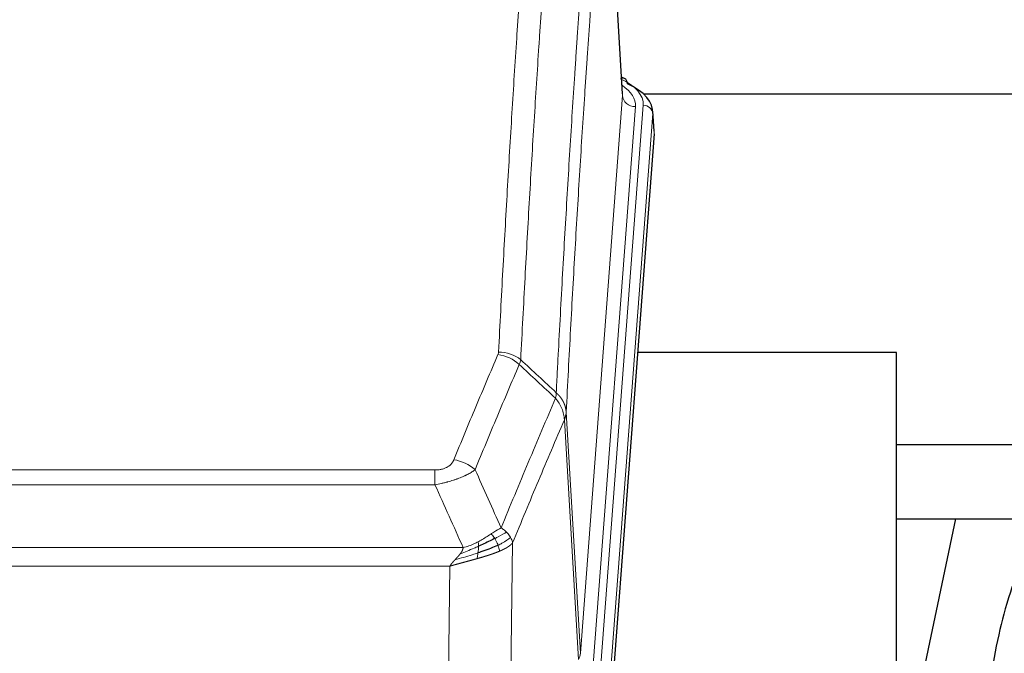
# Model space of a CAD drawing. Header units: inches. Extents: x 0 to 23760, y -13 to 16800.
# Tile 98 of 207: x 5009 to 5314, y 13847 to 14044. Entities that reach past the tile are written whole.
import ezdxf

# ---------------------------------------------------------------- set-up
doc = ezdxf.new("R2010")
doc.units = ezdxf.units.IN
doc.layers.add('254', color=7, linetype='Continuous', true_color=0xffffff)
doc.styles.add('latin_extended', font='simplex.shx')
doc.dimstyles.get("Standard").update_dxf_attribs({"dimtxt": 0.18, "dimasz": 0.18, "dimexe": 0.18, "dimexo": 0.0625, "dimgap": 0.09, "dimtad": 0, "dimtih": 1, "dimtoh": 1, "dimdec": 4, "dimzin": 0, "dimdsep": 46, "dimtxsty": 'Standard', "dimcen": 0.09, "dimadec": 0, "dimazin": 0, "dimtfac": 1, "dimtdec": 4, "dimtofl": 0, "dimtmove": 0, "dimatfit": 3, "dimfxl": 1, "dimtolj": 1, "dimtzin": 0, "dimarcsym": 0})

# ---------------------------------------------------------------- blocks, each defined once
blk = doc.blocks.new('_U0')
at = {"layer": '254', "color": 3, "linetype": 'Continuous', "lineweight": 13, "transparency": 16777216}
for p, q in [((4568.24, 12941.21), (4568.24, 13937.88)), ((5008.97, 12941.21), (4528.24, 12941.21)), ((4568.24, 12435.46), (4568.24, 12801.21)), ((7169.97, 12295.46), (4528.24, 12295.46))]:
    blk.add_line(p, q, dxfattribs=at)
at = {"layer": '254', "color": 3, "transparency": 16777216}
for points in [[(4591.58, 12801.21), (4544.91, 12801.21), (4568.24, 12941.21)], [(4544.91, 12435.46), (4591.58, 12435.46), (4568.24, 12295.46)]]:
    blk.add_solid(points, dxfattribs=at)
at = {"layer": 'Defpoints', "color": 0, "transparency": 16777216}
for p in [(4568.24, 12941.21), (5048.97, 12941.21), (7209.97, 12295.46)]:
    blk.add_point(p, dxfattribs=at)
at = {"layer": '254', "color": 2, "lineweight": 13, "transparency": 16777216, "insert": (4358.24, 13507.88), "char_height": 140, "attachment_point": 1, "rotation": 90, "style": 'latin_extended'}
blk.add_mtext('\\A1;\\C2;650', dxfattribs=at)

msp = doc.modelspace()

# ---------------------------------------------------------------- linework, layer by layer
at = {"layer": '254', "color": 110, "linetype": 'Continuous', "lineweight": 13}
for p, q in [((5195.729, 14020.146), (5190.481, 14106.736)), ((5182.663, 13847.373), (5195.729, 14020.146)), ((5199.721, 14016.72), (5186.655, 13843.947)), ((5189.002, 13843.794), (5202.113, 14017.155)), ((5205.107, 14014.585), (5191.996, 13841.224)), ((5205.487, 14008.306), (5205.107, 14014.585)), ((5178.286, 13922.05), (5182.663, 13847.373)), ((5182.082, 13845.464), (5177.73, 13919.716)), ((4932.294, 13904.169), (5137.637, 13904.169)), ((5137.637, 13899.605), (5137.637, 13904.169)), ((5137.637, 13899.605), (4932.294, 13899.605)), ((5161.687, 13881.572), (5160.73, 13805.921)), ((4923.563, 13880.126), (5146.368, 13880.126)), ((5142.255, 13874.382), (4927.675, 13874.382)), ((5141.287, 13797.886), (5142.255, 13874.382))]:
    msp.add_line(p, q, dxfattribs=at)
at = {"layer": '254', "color": 2, "linetype": 'Continuous', "lineweight": 25}
for p, q in [((5195.734, 14020.722), (5190.483, 14107.359)), ((5196.365, 14025.429), (5195.422, 14025.865)), ((5341.462, 14020.595), (5202.276, 14020.595)), ((5205.493, 14009.089), (5205.112, 14015.371)), ((5205.487, 14008.306), (5192.369, 13834.852)), ((5280.625, 13940.541), (5200.357, 13940.541)), ((5280.625, 13751.74), (5280.625, 13940.541)), ((5341.462, 13911.992), (5280.621, 13911.992)), ((5280.606, 13889.054), (5350.986, 13889.054)), ((5298.852, 13889.052), (5280.625, 13802.566))]:
    msp.add_line(p, q, dxfattribs=at)
at = {"layer": '254', "color": 110, "linetype": 'Continuous', "lineweight": 13}
for centre, major_axis, ratio, start_param, end_param in [((5178.093, 14017.529), (24.034, 0.016), 0.461198, 6.2480186, 7.0671317), ((5195.108, 14022.705), (1.258, 2.724), 0.6272114, 6.2831797, 6.7581181), ((5175.702, 14017.094), (24.034, 0.016), 0.461198, 6.2480186, 6.8801307), ((5199.721, 14020.268), (3.989, -0.302), 0.8864705, 3.2608937, 4.7793301), ((5202.113, 14014.494), (2.991, -0.226), 0.8864705, 0.119301, 1.6377375), ((5157.145, 13931.629), (-9.188, 3.948), 0.8056434, 4.2999866, 5.045624), ((5157.332, 13932.421), (-9.987, 0.512), 0.8285973, 3.9974013, 4.7548106), ((5143.484, 13899.167), (9.245, -3.812), 0.7933159, 1.14397, 1.886928), ((5162.637, 13847.885), (-20.038, 0.241), 0.4621297, 2.903225, 3.1123764)]:
    msp.add_ellipse(centre, major_axis=major_axis, ratio=ratio, start_param=start_param, end_param=end_param, dxfattribs=at)
at = {"layer": '254', "color": 2, "linetype": 'Continuous', "lineweight": 25}
for centre, major_axis, ratio, start_param, end_param in [((5195.108, 14022.705), (1.258, 2.724), 0.6272114, 5.3993548, 6.2831797), ((5178.093, 14014.868), (27.03, 0.194), 0.4633579, 6.2451225, 7.0642357)]:
    msp.add_ellipse(centre, major_axis=major_axis, ratio=ratio, start_param=start_param, end_param=end_param, dxfattribs=at)
at = {"layer": '254', "color": 110, "linetype": 'Continuous', "lineweight": 13}
for points, knots in [([(5157.332, 13940.71), (5157.77, 13949.289), (5158.66, 13966.207), (5159.581, 13982.65), (5160.283, 13994.802), (5160.519, 13998.824), (5160.995, 14006.806), (5161.235, 14010.768), (5161.96, 14022.563), (5162.451, 14030.305), (5163.075, 14039.829), (5163.2, 14041.726), (5163.451, 14045.505), (5163.83, 14051.149), (5164.212, 14056.723), (5164.983, 14067.778), (5166.025, 14082.267), (5167.633, 14103.252), (5168.733, 14116.742), (5169.291, 14123.362)], [0, 0, 0, 0, 0.125, 0.25, 0.25, 0.3125, 0.3125, 0.375, 0.375, 0.5, 0.5, 0.53125, 0.53125, 0.5625, 0.625, 0.625, 0.75, 0.875, 1, 1, 1, 1]), ([(5176.174, 14120.772), (5175.616, 14114.16), (5174.514, 14100.685), (5172.904, 14079.725), (5171.86, 14065.252), (5171.089, 14054.211), (5170.706, 14048.643), (5170.327, 14043.005), (5170.075, 14039.231), (5169.95, 14037.336), (5169.325, 14027.823), (5168.834, 14020.09), (5168.107, 14008.309), (5167.867, 14004.352), (5167.391, 13996.379), (5167.154, 13992.362), (5166.451, 13980.224), (5165.53, 13963.801), (5164.638, 13946.902), (5164.2, 13938.334)], [0, 0, 0, 0, 0.125, 0.25, 0.375, 0.375, 0.4375, 0.46875, 0.46875, 0.5, 0.5, 0.625, 0.625, 0.6875, 0.6875, 0.75, 0.75, 0.875, 1, 1, 1, 1]), ([(5175.197, 13928.112), (5175.252, 13929.202), (5175.308, 13930.29), (5175.42, 13932.463), (5175.589, 13935.716), (5175.984, 13943.266), (5176.328, 13949.668), (5177.021, 13962.377), (5177.961, 13979.075), (5179.42, 14003.376), (5180.424, 14019.081), (5180.998, 14027.775), (5181.062, 14028.739), (5181.19, 14030.663), (5181.383, 14033.543), (5181.834, 14040.222), (5182.225, 14045.874), (5182.554, 14050.545), (5182.62, 14051.477), (5182.752, 14053.337), (5182.95, 14056.121), (5183.415, 14062.575), (5183.818, 14068.033), (5184.63, 14078.852), (5185.727, 14093.017), (5186.854, 14106.661), (5187.426, 14113.352)], [0, 0, 0, 0, 0.015625, 0.015625, 0.03125, 0.0625, 0.125, 0.125, 0.25, 0.375, 0.5, 0.5, 0.515625, 0.515625, 0.53125, 0.5625, 0.625, 0.625, 0.640625, 0.640625, 0.65625, 0.6875, 0.75, 0.75, 0.875, 1, 1, 1, 1]), ([(5190.481, 14106.736), (5189.911, 14100.063), (5188.787, 14086.457), (5187.693, 14072.333), (5186.883, 14061.545), (5186.482, 14056.102), (5186.018, 14049.667), (5185.82, 14046.891), (5185.689, 14045.036), (5185.623, 14044.107), (5185.295, 14039.45), (5184.905, 14033.814), (5184.455, 14027.155), (5184.263, 14024.284), (5184.135, 14022.365), (5184.071, 14021.404), (5183.499, 14012.736), (5182.497, 13997.079), (5181.043, 13972.853), (5179.637, 13947.885), (5178.731, 13930.744), (5178.286, 13922.05)], [0, 0, 0, 0, 0.125, 0.25, 0.25, 0.3125, 0.34375, 0.359375, 0.359375, 0.375, 0.375, 0.4375, 0.46875, 0.484375, 0.484375, 0.5, 0.5, 0.625, 0.75, 0.875, 1, 1, 1, 1]), ([(5143.484, 13907.323), (5144.618, 13910.084), (5145.753, 13912.835), (5148.025, 13918.312), (5149.163, 13921.04), (5152.578, 13929.188), (5154.859, 13934.574), (5157.145, 13939.915)], [0, 0, 0, 0, 0.25, 0.25, 0.5, 0.5, 1, 1, 1, 1]), ([(5157.332, 13940.71), (5157.325, 13940.576), (5157.307, 13940.443), (5157.244, 13940.178), (5157.201, 13940.046), (5157.145, 13939.915)], [0, 0, 0, 0, 0.5, 0.5, 1, 1, 1, 1]), ([(5163.741, 13936.828), (5161.453, 13931.492), (5159.169, 13926.11), (5155.749, 13917.97), (5154.611, 13915.245), (5152.335, 13909.772), (5151.199, 13907.024), (5150.064, 13904.265)], [0, 0, 0, 0, 0.5, 0.5, 0.75, 0.75, 1, 1, 1, 1]), ([(5158.131, 13886.217), (5159.529, 13889.632), (5160.928, 13893.03), (5163.73, 13899.792), (5165.133, 13903.156), (5169.347, 13913.195), (5172.162, 13919.819), (5174.985, 13926.374)], [0, 0, 0, 0, 0.25, 0.25, 0.5, 0.5, 1, 1, 1, 1]), ([(5175.197, 13928.112), (5175.176, 13927.848), (5175.16, 13927.561), (5175.102, 13926.971), (5175.06, 13926.668), (5174.985, 13926.374)], [0, 0, 0, 0, 0.5, 0.5, 1, 1, 1, 1]), ([(5174.985, 13926.374), (5175.393, 13925.891), (5175.766, 13925.381), (5176.424, 13924.317), (5176.71, 13923.764), (5177.181, 13922.633), (5177.367, 13922.054), (5177.631, 13920.887), (5177.708, 13920.3), (5177.73, 13919.716)], [0, 0, 0, 0, 0.25, 0.25, 0.5, 0.5, 0.75, 0.75, 1, 1, 1, 1]), ([(5175.197, 13928.112), (5175.209, 13928.1), (5175.235, 13928.077), (5175.273, 13928.043), (5175.311, 13928.008), (5175.349, 13927.973), (5175.387, 13927.937), (5175.426, 13927.9), (5175.464, 13927.864), (5175.503, 13927.826), (5175.542, 13927.789), (5175.58, 13927.75), (5175.619, 13927.712), (5175.658, 13927.673), (5175.697, 13927.633), (5175.736, 13927.593), (5175.775, 13927.552), (5175.815, 13927.511), (5175.854, 13927.47), (5175.893, 13927.428), (5175.932, 13927.385), (5175.971, 13927.342), (5176.011, 13927.298), (5176.05, 13927.254), (5176.089, 13927.21), (5176.128, 13927.165), (5176.167, 13927.119), (5176.206, 13927.073), (5176.245, 13927.026), (5176.284, 13926.979), (5176.323, 13926.932), (5176.362, 13926.883), (5176.401, 13926.835), (5176.44, 13926.785), (5176.478, 13926.735), (5176.517, 13926.685), (5176.555, 13926.634), (5176.594, 13926.583), (5176.632, 13926.531), (5176.67, 13926.478), (5176.707, 13926.425), (5176.745, 13926.372), (5176.783, 13926.318), (5176.82, 13926.263), (5176.857, 13926.208), (5176.894, 13926.152), (5176.931, 13926.095), (5176.967, 13926.039), (5177.003, 13925.981), (5177.039, 13925.923), (5177.075, 13925.864), (5177.11, 13925.805), (5177.145, 13925.746), (5177.18, 13925.685), (5177.215, 13925.624), (5177.249, 13925.563), (5177.283, 13925.501), (5177.317, 13925.439), (5177.35, 13925.376), (5177.385, 13925.307), (5177.422, 13925.235), (5177.461, 13925.157), (5177.498, 13925.079), (5177.535, 13925), (5177.571, 13924.922), (5177.606, 13924.843), (5177.64, 13924.764), (5177.673, 13924.684), (5177.706, 13924.605), (5177.738, 13924.525), (5177.769, 13924.445), (5177.799, 13924.364), (5177.828, 13924.284), (5177.856, 13924.203), (5177.884, 13924.122), (5177.91, 13924.041), (5177.936, 13923.959), (5177.961, 13923.878), (5177.985, 13923.796), (5178.008, 13923.714), (5178.03, 13923.632), (5178.052, 13923.55), (5178.072, 13923.467), (5178.092, 13923.385), (5178.111, 13923.302), (5178.129, 13923.219), (5178.146, 13923.136), (5178.162, 13923.053), (5178.177, 13922.97), (5178.191, 13922.887), (5178.205, 13922.803), (5178.217, 13922.72), (5178.229, 13922.636), (5178.24, 13922.553), (5178.25, 13922.469), (5178.259, 13922.385), (5178.267, 13922.302), (5178.274, 13922.218), (5178.281, 13922.134), (5178.284, 13922.078), (5178.286, 13922.05)], [0, 0, 0, 0, 0.0069372, 0.0139334, 0.0209887, 0.028103, 0.0352764, 0.0425088, 0.0498003, 0.0571509, 0.0645605, 0.0720292, 0.0795569, 0.0871437, 0.0947896, 0.1024945, 0.1102584, 0.1180815, 0.1259636, 0.1339048, 0.141905, 0.1499643, 0.1580827, 0.1662601, 0.1744966, 0.1827922, 0.1911468, 0.1995605, 0.2080333, 0.2165651, 0.225156, 0.233806, 0.2425151, 0.2512832, 0.2601104, 0.2689967, 0.277942, 0.2869465, 0.29601, 0.3051325, 0.3143142, 0.3235549, 0.3328547, 0.3422136, 0.3516315, 0.3611085, 0.3706446, 0.3802398, 0.3898941, 0.3996074, 0.4093798, 0.4192113, 0.4291019, 0.4390515, 0.4490602, 0.459128, 0.4692549, 0.4794409, 0.4896859, 0.4999901, 0.5124905, 0.524991, 0.5374914, 0.5499918, 0.5624922, 0.5749926, 0.587493, 0.5999934, 0.6124937, 0.6249941, 0.6374944, 0.6499948, 0.6624951, 0.6749954, 0.6874957, 0.699996, 0.7124963, 0.7249966, 0.7374968, 0.7499971, 0.7624973, 0.7749976, 0.7874978, 0.799998, 0.8124982, 0.8249984, 0.8374986, 0.8499988, 0.8624989, 0.8749991, 0.8874992, 0.8999993, 0.9124995, 0.9249996, 0.9374997, 0.9499998, 0.9624998, 0.9749999, 0.9875, 1, 1, 1, 1]), ([(5178.286, 13922.05), (5178.286, 13922.043), (5178.284, 13922.017), (5178.281, 13921.96), (5178.274, 13921.869), (5178.262, 13921.742), (5178.244, 13921.58), (5178.215, 13921.382), (5178.173, 13921.15), (5178.129, 13920.951), (5178.091, 13920.797), (5178.065, 13920.701), (5178.039, 13920.607), (5178.012, 13920.516), (5177.985, 13920.426), (5177.957, 13920.339), (5177.929, 13920.254), (5177.901, 13920.171), (5177.872, 13920.09), (5177.844, 13920.011), (5177.815, 13919.934), (5177.787, 13919.86), (5177.758, 13919.787), (5177.739, 13919.74), (5177.73, 13919.716)], [0, 0, 0, 0, 0.0092499, 0.0337179, 0.073404, 0.128308, 0.1984299, 0.2837694, 0.3843264, 0.5001005, 0.5424888, 0.5838484, 0.6241794, 0.6634821, 0.7017567, 0.7390032, 0.7752221, 0.8104134, 0.8445775, 0.8777146, 0.909825, 0.9409091, 0.9709673, 1, 1, 1, 1]), ([(5177.73, 13919.716), (5175.044, 13913.484), (5172.364, 13907.188), (5168.354, 13897.652), (5167.018, 13894.458), (5164.35, 13888.038), (5163.018, 13884.812), (5161.687, 13881.572)], [0, 0, 0, 0, 0.5, 0.5, 0.75, 0.75, 1, 1, 1, 1]), ([(5143.484, 13907.323), (5143.463, 13907.272), (5143.441, 13907.221), (5143.394, 13907.119), (5143.37, 13907.068), (5143.295, 13906.917), (5143.24, 13906.817), (5143.122, 13906.619), (5143.059, 13906.522), (5142.922, 13906.329), (5142.849, 13906.234), (5142.692, 13906.046), (5142.608, 13905.953), (5142.473, 13905.817), (5142.426, 13905.772), (5142.33, 13905.682), (5142.28, 13905.638), (5142.126, 13905.507), (5142.018, 13905.422), (5141.79, 13905.259), (5141.67, 13905.18), (5141.481, 13905.067), (5141.384, 13905.012), (5141.283, 13904.959), (5141.214, 13904.923), (5141.18, 13904.906), (5141.005, 13904.821), (5140.861, 13904.757), (5140.414, 13904.58), (5140.097, 13904.481), (5139.677, 13904.381), (5139.592, 13904.362), (5139.419, 13904.328), (5139.332, 13904.312), (5139.07, 13904.268), (5138.894, 13904.244), (5138.54, 13904.206), (5138.361, 13904.192), (5138.001, 13904.173), (5137.819, 13904.169), (5137.637, 13904.169)], [0, 0, 0, 0, 0.03125, 0.03125, 0.0625, 0.0625, 0.125, 0.125, 0.1875, 0.1875, 0.25, 0.25, 0.3125, 0.3125, 0.34375, 0.34375, 0.375, 0.375, 0.4375, 0.4375, 0.5, 0.5, 0.53125, 0.546875, 0.546875, 0.5625, 0.5625, 0.625, 0.625, 0.75, 0.75, 0.78125, 0.78125, 0.8125, 0.8125, 0.875, 0.875, 0.9375, 0.9375, 1, 1, 1, 1]), ([(5150.064, 13904.265), (5149.766, 13904.032), (5149.44, 13903.802), (5148.727, 13903.344), (5148.34, 13903.117), (5147.712, 13902.781), (5147.44, 13902.642), (5147.155, 13902.503), (5147.04, 13902.448), (5146.982, 13902.42), (5146.806, 13902.338), (5146.687, 13902.283), (5146.085, 13902.012), (5145.576, 13901.801), (5144.904, 13901.546), (5144.767, 13901.495), (5144.56, 13901.419), (5144.491, 13901.394), (5144.351, 13901.345), (5144.281, 13901.32), (5143.929, 13901.197), (5143.642, 13901.101), (5142.766, 13900.82), (5142.161, 13900.642), (5141.457, 13900.453), (5141.379, 13900.432), (5141.221, 13900.391), (5141.142, 13900.37), (5140.904, 13900.309), (5140.745, 13900.269), (5140.265, 13900.152), (5139.942, 13900.076), (5138.967, 13899.859), (5138.307, 13899.727), (5137.637, 13899.605)], [0, 0, 0, 0, 0.125, 0.125, 0.25, 0.25, 0.3125, 0.328125, 0.328125, 0.34375, 0.34375, 0.375, 0.375, 0.5, 0.5, 0.53125, 0.53125, 0.546875, 0.546875, 0.5625, 0.5625, 0.625, 0.625, 0.75, 0.75, 0.765625, 0.765625, 0.78125, 0.78125, 0.8125, 0.8125, 0.875, 0.875, 1, 1, 1, 1]), ([(5154.955, 13884.322), (5154.806, 13884.225), (5154.654, 13884.127), (5154.04, 13883.73), (5153.561, 13883.423), (5152.566, 13882.809), (5152.052, 13882.502), (5151.345, 13882.108), (5151.166, 13882.01), (5150.986, 13881.914)], [0, 0, 0, 0, 0.125, 0.125, 0.5, 0.5, 0.875, 0.875, 1, 1, 1, 1]), ([(5158.131, 13886.217), (5157.438, 13885.89), (5156.671, 13885.424), (5155.545, 13884.704), (5155.254, 13884.516), (5154.955, 13884.322)], [0, 0, 0, 0, 0.75, 0.75, 1, 1, 1, 1]), ([(5156.18, 13882.942), (5156.081, 13883.097), (5155.98, 13883.245), (5155.723, 13883.589), (5155.565, 13883.773), (5155.255, 13884.088), (5155.101, 13884.22), (5154.955, 13884.322)], [0, 0, 0, 0, 0.25, 0.25, 0.625, 0.625, 1, 1, 1, 1]), ([(5159.838, 13884.873), (5159.139, 13884.49), (5158.268, 13884.018), (5156.908, 13883.312), (5156.551, 13883.13), (5156.18, 13882.942)], [0, 0, 0, 0, 0.75, 0.75, 1, 1, 1, 1]), ([(5159.838, 13884.873), (5159.715, 13884.997), (5159.587, 13885.118), (5159.255, 13885.414), (5159.044, 13885.585), (5158.602, 13885.912), (5158.371, 13886.069), (5158.131, 13886.217)], [0, 0, 0, 0, 0.25, 0.25, 0.625, 0.625, 1, 1, 1, 1]), ([(5161.048, 13883.285), (5161.009, 13883.354), (5160.969, 13883.424), (5160.801, 13883.699), (5160.662, 13883.903), (5160.359, 13884.301), (5160.194, 13884.496), (5159.959, 13884.748), (5159.899, 13884.811), (5159.838, 13884.873)], [0, 0, 0, 0, 0.125, 0.125, 0.5, 0.5, 0.875, 0.875, 1, 1, 1, 1]), ([(5151.136, 13880.545), (5150.679, 13880.341), (5150.215, 13880.137), (5148.344, 13879.333), (5146.908, 13878.75), (5145.497, 13878.227)], [0, 0, 0, 0, 0.25, 0.25, 1, 1, 1, 1]), ([(5150.986, 13881.914), (5150.626, 13881.723), (5150.258, 13881.537), (5148.764, 13880.834), (5147.588, 13880.392), (5146.368, 13880.126)], [0, 0, 0, 0, 0.25, 0.25, 1, 1, 1, 1]), ([(5150.968, 13878.485), (5150.98, 13878.572), (5150.991, 13878.659), (5151.036, 13879.012), (5151.065, 13879.281), (5151.109, 13879.807), (5151.124, 13880.064), (5151.134, 13880.388), (5151.135, 13880.467), (5151.136, 13880.545)], [0, 0, 0, 0, 0.125, 0.125, 0.5, 0.5, 0.875, 0.875, 1, 1, 1, 1]), ([(5151.136, 13880.545), (5151.138, 13880.7), (5151.136, 13880.848), (5151.123, 13881.191), (5151.107, 13881.375), (5151.059, 13881.687), (5151.026, 13881.817), (5150.986, 13881.914)], [0, 0, 0, 0, 0.25, 0.25, 0.625, 0.625, 1, 1, 1, 1]), ([(5157.165, 13880.869), (5157.135, 13880.957), (5157.102, 13881.046), (5156.968, 13881.403), (5156.855, 13881.674), (5156.605, 13882.202), (5156.469, 13882.46), (5156.278, 13882.785), (5156.229, 13882.864), (5156.18, 13882.942)], [0, 0, 0, 0, 0.125, 0.125, 0.5, 0.5, 0.875, 0.875, 1, 1, 1, 1]), ([(5161.048, 13883.285), (5160.436, 13882.701), (5159.54, 13882.092), (5158.01, 13881.277), (5157.6, 13881.073), (5157.165, 13880.869)], [0, 0, 0, 0, 0.75, 0.75, 1, 1, 1, 1]), ([(5157.656, 13879.023), (5157.584, 13879.384), (5157.485, 13879.843), (5157.283, 13880.518), (5157.227, 13880.692), (5157.165, 13880.869)], [0, 0, 0, 0, 0.75, 0.75, 1, 1, 1, 1]), ([(5161.687, 13881.572), (5161.681, 13881.564), (5161.669, 13881.55), (5161.651, 13881.529), (5161.633, 13881.507), (5161.615, 13881.486), (5161.596, 13881.465), (5161.577, 13881.443), (5161.558, 13881.422), (5161.539, 13881.401), (5161.52, 13881.381), (5161.501, 13881.36), (5161.481, 13881.339), (5161.461, 13881.318), (5161.441, 13881.298), (5161.421, 13881.277), (5161.401, 13881.257), (5161.381, 13881.237), (5161.36, 13881.217), (5161.339, 13881.196), (5161.319, 13881.176), (5161.298, 13881.156), (5161.277, 13881.137), (5161.255, 13881.117), (5161.234, 13881.097), (5161.212, 13881.078), (5161.191, 13881.058), (5161.169, 13881.039), (5161.147, 13881.019), (5161.125, 13881), (5161.103, 13880.981), (5161.081, 13880.962), (5161.059, 13880.943), (5161.036, 13880.924), (5161.014, 13880.905), (5160.991, 13880.886), (5160.968, 13880.868), (5160.946, 13880.849), (5160.923, 13880.831), (5160.9, 13880.812), (5160.876, 13880.794), (5160.853, 13880.776), (5160.83, 13880.758), (5160.807, 13880.74), (5160.783, 13880.722), (5160.76, 13880.704), (5160.736, 13880.686), (5160.712, 13880.668), (5160.688, 13880.651), (5160.665, 13880.633), (5160.641, 13880.616), (5160.617, 13880.598), (5160.593, 13880.581), (5160.568, 13880.564), (5160.544, 13880.547), (5160.52, 13880.53), (5160.496, 13880.513), (5160.471, 13880.496), (5160.447, 13880.479), (5160.422, 13880.462), (5160.398, 13880.446), (5160.373, 13880.429), (5160.349, 13880.413), (5160.324, 13880.396), (5160.299, 13880.38), (5160.275, 13880.364), (5160.25, 13880.347), (5160.225, 13880.331), (5160.2, 13880.315), (5160.176, 13880.3), (5160.151, 13880.284), (5160.126, 13880.268), (5160.101, 13880.252), (5160.076, 13880.237), (5160.051, 13880.221), (5160.026, 13880.206), (5160.001, 13880.191), (5159.976, 13880.175), (5159.951, 13880.16), (5159.926, 13880.145), (5159.901, 13880.13), (5159.876, 13880.115), (5159.851, 13880.1), (5159.825, 13880.086), (5159.8, 13880.071), (5159.775, 13880.056), (5159.75, 13880.042), (5159.725, 13880.027), (5159.7, 13880.013), (5159.675, 13879.999), (5159.65, 13879.985), (5159.625, 13879.97), (5159.6, 13879.956), (5159.575, 13879.942), (5159.55, 13879.928), (5159.525, 13879.915), (5159.5, 13879.901), (5159.475, 13879.887), (5159.45, 13879.874), (5159.425, 13879.86), (5159.4, 13879.847), (5159.375, 13879.833), (5159.351, 13879.82), (5159.326, 13879.807), (5159.301, 13879.794), (5159.276, 13879.781), (5159.252, 13879.768), (5159.227, 13879.755), (5159.202, 13879.742), (5159.178, 13879.729), (5159.153, 13879.717), (5159.129, 13879.704), (5159.104, 13879.692), (5159.08, 13879.679), (5159.056, 13879.667), (5159.031, 13879.654), (5159.007, 13879.642), (5158.983, 13879.63), (5158.959, 13879.618), (5158.935, 13879.606), (5158.911, 13879.594), (5158.887, 13879.582), (5158.863, 13879.571), (5158.839, 13879.559), (5158.815, 13879.547), (5158.791, 13879.536), (5158.768, 13879.524), (5158.744, 13879.513), (5158.721, 13879.501), (5158.697, 13879.49), (5158.674, 13879.479), (5158.65, 13879.468), (5158.627, 13879.457), (5158.604, 13879.446), (5158.581, 13879.435), (5158.558, 13879.424), (5158.535, 13879.413), (5158.512, 13879.403), (5158.489, 13879.392), (5158.466, 13879.381), (5158.444, 13879.371), (5158.421, 13879.361), (5158.399, 13879.35), (5158.376, 13879.34), (5158.354, 13879.33), (5158.332, 13879.32), (5158.31, 13879.31), (5158.288, 13879.3), (5158.266, 13879.29), (5158.244, 13879.28), (5158.222, 13879.27), (5158.201, 13879.26), (5158.179, 13879.251), (5158.158, 13879.241), (5158.136, 13879.232), (5158.115, 13879.222), (5158.094, 13879.213), (5158.073, 13879.203), (5158.052, 13879.194), (5158.031, 13879.185), (5158.01, 13879.176), (5157.99, 13879.167), (5157.969, 13879.158), (5157.949, 13879.149), (5157.928, 13879.14), (5157.908, 13879.131), (5157.888, 13879.123), (5157.868, 13879.114), (5157.848, 13879.105), (5157.828, 13879.097), (5157.809, 13879.088), (5157.789, 13879.08), (5157.77, 13879.072), (5157.75, 13879.064), (5157.731, 13879.055), (5157.712, 13879.047), (5157.693, 13879.039), (5157.674, 13879.031), (5157.662, 13879.026), (5157.656, 13879.023)], [0, 0, 0, 0, 0.0080212, 0.0160154, 0.0239827, 0.0319231, 0.0398365, 0.0477229, 0.0555824, 0.0634149, 0.0712205, 0.0789992, 0.0867509, 0.0944756, 0.1021734, 0.1098443, 0.1174881, 0.1251051, 0.1326951, 0.1402581, 0.1477942, 0.1553034, 0.1627856, 0.1702408, 0.1776691, 0.1850704, 0.1924448, 0.1997923, 0.2071128, 0.2144063, 0.2216729, 0.2289126, 0.2361253, 0.243311, 0.2504698, 0.2576016, 0.2647065, 0.2717845, 0.2788355, 0.2858595, 0.2928566, 0.2998268, 0.30677, 0.3136862, 0.3205755, 0.3274379, 0.3342733, 0.3410817, 0.3478632, 0.3546178, 0.3613454, 0.3680461, 0.3747198, 0.3813665, 0.3879863, 0.3945792, 0.4011451, 0.4076841, 0.4141961, 0.4206811, 0.4271393, 0.4335704, 0.4399746, 0.4463519, 0.4527022, 0.4590256, 0.465322, 0.4715915, 0.477834, 0.4840496, 0.4902382, 0.4963999, 0.5025346, 0.5086424, 0.5147232, 0.5207771, 0.526804, 0.532804, 0.5387771, 0.5447232, 0.5506423, 0.5565345, 0.5623997, 0.568238, 0.5740494, 0.5798338, 0.5855912, 0.5913217, 0.5970253, 0.6027019, 0.6083515, 0.6139742, 0.61957, 0.6251388, 0.6306807, 0.6361956, 0.6416836, 0.6471446, 0.6525787, 0.6579858, 0.663366, 0.6687192, 0.6740455, 0.6793448, 0.6846172, 0.6898627, 0.6950812, 0.7002727, 0.7054373, 0.710575, 0.7156857, 0.7207694, 0.7258262, 0.7308561, 0.735859, 0.740835, 0.745784, 0.7507061, 0.7556012, 0.7604694, 0.7653107, 0.7701249, 0.7749123, 0.7796727, 0.7844061, 0.7891127, 0.7937922, 0.7984448, 0.8030705, 0.8076692, 0.812241, 0.8167858, 0.8213037, 0.8257947, 0.8302587, 0.8346957, 0.8391058, 0.843489, 0.8478452, 0.8521745, 0.8564768, 0.8607522, 0.8650006, 0.8692221, 0.8734166, 0.8775842, 0.8817249, 0.8858386, 0.8899254, 0.8939852, 0.8980181, 0.902024, 0.906003, 0.909955, 0.9138802, 0.9177783, 0.9216495, 0.9254938, 0.9293111, 0.9331015, 0.936865, 0.9406015, 0.944311, 0.9479937, 0.9516493, 0.9552781, 0.9588799, 0.9624547, 0.9660026, 0.9695236, 0.9730176, 0.9764847, 0.9799249, 0.9833381, 0.9867243, 0.9900837, 0.993416, 0.9967215, 1, 1, 1, 1]), ([(5161.687, 13881.572), (5161.603, 13882.005), (5161.461, 13882.438), (5161.198, 13883.005), (5161.126, 13883.145), (5161.048, 13883.285)], [0, 0, 0, 0, 0.75, 0.75, 1, 1, 1, 1]), ([(5150.968, 13878.485), (5150.39, 13878.294), (5149.802, 13878.106), (5147.428, 13877.364), (5145.598, 13876.834), (5143.826, 13876.33)], [0, 0, 0, 0, 0.25, 0.25, 1, 1, 1, 1]), ([(5143.826, 13876.33), (5143.84, 13876.345), (5143.868, 13876.376), (5143.91, 13876.421), (5143.951, 13876.464), (5143.99, 13876.507), (5144.028, 13876.549), (5144.066, 13876.589), (5144.102, 13876.628), (5144.137, 13876.666), (5144.172, 13876.703), (5144.205, 13876.739), (5144.237, 13876.774), (5144.268, 13876.808), (5144.298, 13876.84), (5144.327, 13876.871), (5144.355, 13876.901), (5144.382, 13876.931), (5144.407, 13876.958), (5144.432, 13876.985), (5144.456, 13877.011), (5144.478, 13877.035), (5144.5, 13877.059), (5144.52, 13877.081), (5144.54, 13877.102), (5144.558, 13877.122), (5144.576, 13877.14), (5144.592, 13877.158), (5144.607, 13877.175), (5144.621, 13877.19), (5144.634, 13877.204), (5144.647, 13877.217), (5144.658, 13877.229), (5144.667, 13877.24), (5144.676, 13877.25), (5144.684, 13877.258), (5144.691, 13877.266), (5144.697, 13877.272), (5144.701, 13877.277), (5144.714, 13877.291), (5144.735, 13877.314), (5144.764, 13877.346), (5144.792, 13877.378), (5144.821, 13877.41), (5144.849, 13877.442), (5144.876, 13877.473), (5144.904, 13877.504), (5144.93, 13877.535), (5144.957, 13877.566), (5144.983, 13877.596), (5145.009, 13877.626), (5145.035, 13877.656), (5145.06, 13877.686), (5145.085, 13877.715), (5145.11, 13877.744), (5145.134, 13877.773), (5145.158, 13877.802), (5145.182, 13877.83), (5145.205, 13877.858), (5145.228, 13877.886), (5145.251, 13877.914), (5145.273, 13877.941), (5145.295, 13877.968), (5145.317, 13877.995), (5145.338, 13878.022), (5145.359, 13878.049), (5145.38, 13878.075), (5145.4, 13878.101), (5145.421, 13878.127), (5145.44, 13878.152), (5145.46, 13878.177), (5145.479, 13878.202), (5145.491, 13878.219), (5145.497, 13878.227)], [0, 0, 0, 0, 0.0247661, 0.0489206, 0.0724636, 0.0953949, 0.1177147, 0.1394229, 0.1605195, 0.1810045, 0.2008779, 0.2201398, 0.23879, 0.2568287, 0.2742558, 0.2910713, 0.3072753, 0.3228676, 0.3378484, 0.3522176, 0.3659752, 0.3791212, 0.3916556, 0.4035785, 0.4148897, 0.4255894, 0.4356775, 0.445154, 0.454019, 0.4622723, 0.4699141, 0.4769443, 0.4833629, 0.48917, 0.4943654, 0.4989493, 0.5029216, 0.5062824, 0.5090316, 0.5111692, 0.5284651, 0.5456049, 0.5625886, 0.5794163, 0.5960881, 0.612604, 0.6289642, 0.6451687, 0.6612176, 0.6771111, 0.6928491, 0.7084319, 0.7238594, 0.7391318, 0.7542492, 0.7692118, 0.7840195, 0.7986726, 0.8131712, 0.8275153, 0.8417051, 0.8557408, 0.8696224, 0.8833501, 0.8969241, 0.9103445, 0.9236114, 0.936725, 0.9496856, 0.9624932, 0.975148, 0.9876502, 1, 1, 1, 1]), ([(5145.497, 13878.227), (5145.505, 13878.238), (5145.521, 13878.259), (5145.545, 13878.291), (5145.568, 13878.323), (5145.591, 13878.355), (5145.614, 13878.386), (5145.636, 13878.418), (5145.658, 13878.449), (5145.68, 13878.481), (5145.701, 13878.512), (5145.722, 13878.543), (5145.743, 13878.574), (5145.763, 13878.605), (5145.783, 13878.636), (5145.803, 13878.667), (5145.822, 13878.697), (5145.841, 13878.728), (5145.86, 13878.758), (5145.878, 13878.789), (5145.896, 13878.819), (5145.914, 13878.849), (5145.931, 13878.879), (5145.948, 13878.909), (5145.965, 13878.939), (5145.981, 13878.969), (5145.997, 13878.998), (5146.013, 13879.028), (5146.028, 13879.057), (5146.043, 13879.087), (5146.058, 13879.116), (5146.072, 13879.145), (5146.086, 13879.174), (5146.1, 13879.203), (5146.113, 13879.232), (5146.126, 13879.261), (5146.139, 13879.289), (5146.151, 13879.318), (5146.163, 13879.346), (5146.175, 13879.374), (5146.186, 13879.403), (5146.197, 13879.431), (5146.208, 13879.459), (5146.218, 13879.487), (5146.228, 13879.514), (5146.238, 13879.542), (5146.248, 13879.57), (5146.257, 13879.597), (5146.265, 13879.625), (5146.274, 13879.652), (5146.282, 13879.679), (5146.29, 13879.706), (5146.297, 13879.733), (5146.304, 13879.76), (5146.311, 13879.787), (5146.317, 13879.814), (5146.323, 13879.84), (5146.329, 13879.867), (5146.334, 13879.893), (5146.339, 13879.919), (5146.344, 13879.945), (5146.349, 13879.972), (5146.353, 13879.997), (5146.356, 13880.023), (5146.36, 13880.049), (5146.363, 13880.075), (5146.366, 13880.1), (5146.367, 13880.117), (5146.368, 13880.126)], [0, 0, 0, 0, 0.0185022, 0.0368847, 0.0551481, 0.073293, 0.0913199, 0.1092294, 0.1270222, 0.1446988, 0.1622598, 0.1797059, 0.1970378, 0.2142561, 0.2313614, 0.2483544, 0.265236, 0.2820066, 0.2986672, 0.3152184, 0.331661, 0.3479958, 0.3642235, 0.380345, 0.3963611, 0.4122725, 0.4280803, 0.4437851, 0.459388, 0.4748898, 0.4902915, 0.5055939, 0.5207981, 0.535905, 0.5509156, 0.565831, 0.5806521, 0.5953801, 0.6100159, 0.6245607, 0.6390157, 0.6533819, 0.6676604, 0.6818526, 0.6959596, 0.7099825, 0.7239227, 0.7377815, 0.75156, 0.7652597, 0.7788818, 0.7924277, 0.8058989, 0.8192966, 0.8326224, 0.8458776, 0.8590638, 0.8721825, 0.8852351, 0.8982233, 0.9111485, 0.9240124, 0.9368166, 0.9495628, 0.9622525, 0.9748874, 0.9874694, 1, 1, 1, 1]), ([(5157.656, 13879.023), (5157.641, 13879.017), (5157.612, 13879.005), (5157.567, 13878.986), (5157.523, 13878.968), (5157.479, 13878.949), (5157.434, 13878.931), (5157.389, 13878.912), (5157.345, 13878.894), (5157.3, 13878.875), (5157.255, 13878.857), (5157.21, 13878.839), (5157.165, 13878.821), (5157.12, 13878.803), (5157.074, 13878.784), (5157.029, 13878.766), (5156.983, 13878.748), (5156.938, 13878.73), (5156.892, 13878.712), (5156.846, 13878.694), (5156.8, 13878.676), (5156.754, 13878.659), (5156.708, 13878.641), (5156.662, 13878.623), (5156.616, 13878.605), (5156.57, 13878.587), (5156.523, 13878.57), (5156.477, 13878.552), (5156.43, 13878.535), (5156.383, 13878.517), (5156.337, 13878.5), (5156.29, 13878.482), (5156.243, 13878.465), (5156.196, 13878.447), (5156.149, 13878.43), (5156.102, 13878.413), (5156.055, 13878.395), (5156.008, 13878.378), (5155.961, 13878.361), (5155.913, 13878.344), (5155.866, 13878.327), (5155.818, 13878.309), (5155.771, 13878.292), (5155.723, 13878.275), (5155.676, 13878.258), (5155.628, 13878.241), (5155.58, 13878.225), (5155.533, 13878.208), (5155.485, 13878.191), (5155.437, 13878.174), (5155.389, 13878.157), (5155.341, 13878.141), (5155.293, 13878.124), (5155.245, 13878.107), (5155.196, 13878.091), (5155.148, 13878.074), (5155.1, 13878.058), (5155.052, 13878.041), (5155.003, 13878.025), (5154.955, 13878.008), (5154.907, 13877.992), (5154.858, 13877.975), (5154.81, 13877.959), (5154.761, 13877.943), (5154.713, 13877.927), (5154.664, 13877.91), (5154.615, 13877.894), (5154.567, 13877.878), (5154.518, 13877.862), (5154.469, 13877.846), (5154.42, 13877.83), (5154.372, 13877.814), (5154.323, 13877.798), (5154.274, 13877.782), (5154.225, 13877.766), (5154.176, 13877.75), (5154.127, 13877.734), (5154.078, 13877.719), (5154.029, 13877.703), (5153.98, 13877.687), (5153.931, 13877.671), (5153.882, 13877.656), (5153.833, 13877.64), (5153.784, 13877.625), (5153.735, 13877.609), (5153.686, 13877.594), (5153.637, 13877.578), (5153.588, 13877.563), (5153.539, 13877.547), (5153.49, 13877.532), (5153.441, 13877.516), (5153.391, 13877.501), (5153.342, 13877.486), (5153.293, 13877.471), (5153.244, 13877.455), (5153.195, 13877.44), (5153.146, 13877.425), (5153.096, 13877.41), (5153.047, 13877.395), (5152.998, 13877.38), (5152.949, 13877.365), (5152.9, 13877.35), (5152.85, 13877.335), (5152.801, 13877.32), (5152.752, 13877.305), (5152.703, 13877.29), (5152.654, 13877.275), (5152.605, 13877.26), (5152.555, 13877.246), (5152.506, 13877.231), (5152.457, 13877.216), (5152.408, 13877.201), (5152.359, 13877.187), (5152.31, 13877.172), (5152.261, 13877.158), (5152.212, 13877.143), (5152.163, 13877.128), (5152.114, 13877.114), (5152.065, 13877.099), (5152.016, 13877.085), (5151.967, 13877.071), (5151.918, 13877.056), (5151.869, 13877.042), (5151.82, 13877.027), (5151.771, 13877.013), (5151.722, 13876.999), (5151.673, 13876.985), (5151.624, 13876.97), (5151.575, 13876.956), (5151.526, 13876.942), (5151.478, 13876.928), (5151.429, 13876.914), (5151.38, 13876.9), (5151.331, 13876.886), (5151.283, 13876.872), (5151.234, 13876.858), (5151.185, 13876.844), (5151.137, 13876.83), (5151.088, 13876.816), (5151.04, 13876.802), (5150.991, 13876.788), (5150.943, 13876.774), (5150.894, 13876.76), (5150.846, 13876.746), (5150.798, 13876.733), (5150.749, 13876.719), (5150.701, 13876.705), (5150.669, 13876.696), (5150.653, 13876.692)], [0, 0, 0, 0, 0.0076941, 0.0153765, 0.0230472, 0.0307061, 0.0383534, 0.045989, 0.0536129, 0.061225, 0.0688255, 0.0764143, 0.0839914, 0.0915567, 0.0991104, 0.1066524, 0.1141827, 0.1217013, 0.1292082, 0.1367034, 0.1441869, 0.1516588, 0.1591189, 0.1665674, 0.1740041, 0.1814292, 0.1888426, 0.1962444, 0.2036344, 0.2110128, 0.2183794, 0.2257344, 0.2330778, 0.2404094, 0.2477294, 0.2550377, 0.2623343, 0.2696193, 0.2768926, 0.2841542, 0.2914041, 0.2986424, 0.305869, 0.313084, 0.3202872, 0.3274789, 0.3346588, 0.3418271, 0.3489838, 0.3561287, 0.3632621, 0.3703837, 0.3774937, 0.3845921, 0.3916788, 0.3987539, 0.4058173, 0.412869, 0.4199092, 0.4269376, 0.4339544, 0.4409596, 0.4479532, 0.454935, 0.4619053, 0.4688639, 0.4758109, 0.4827462, 0.4896699, 0.496582, 0.5034825, 0.5103713, 0.5172485, 0.524114, 0.5309679, 0.5378102, 0.5446409, 0.55146, 0.5582674, 0.5650632, 0.5718474, 0.57862, 0.5853809, 0.5921303, 0.598868, 0.6055941, 0.6123087, 0.6190116, 0.6257029, 0.6323825, 0.6390506, 0.6457071, 0.652352, 0.6589853, 0.665607, 0.672217, 0.6788155, 0.6854024, 0.6919777, 0.6985414, 0.7050935, 0.7116341, 0.718163, 0.7246804, 0.7311862, 0.7376804, 0.744163, 0.750634, 0.7570935, 0.7635413, 0.7699776, 0.7764024, 0.7828155, 0.7892171, 0.7956072, 0.8019856, 0.8083525, 0.8147079, 0.8210516, 0.8273839, 0.8337045, 0.8400136, 0.8463112, 0.8525972, 0.8588716, 0.8651345, 0.8713859, 0.8776257, 0.8838539, 0.8900706, 0.8962758, 0.9024695, 0.9086516, 0.9148221, 0.9209812, 0.9271287, 0.9332646, 0.9393891, 0.945502, 0.9516034, 0.9576933, 0.9637717, 0.9698385, 0.9758938, 0.9819376, 0.9879699, 0.9939907, 1, 1, 1, 1]), ([(5150.653, 13876.692), (5150.686, 13876.863), (5150.725, 13877.059), (5150.807, 13877.491), (5150.85, 13877.726), (5150.917, 13878.139), (5150.943, 13878.31), (5150.968, 13878.485)], [0, 0, 0, 0, 0.375, 0.375, 0.75, 0.75, 1, 1, 1, 1]), ([(5150.653, 13876.692), (5150.631, 13876.685), (5150.588, 13876.673), (5150.523, 13876.655), (5150.458, 13876.636), (5150.393, 13876.618), (5150.328, 13876.6), (5150.263, 13876.581), (5150.198, 13876.563), (5150.132, 13876.545), (5150.067, 13876.527), (5150.002, 13876.508), (5149.937, 13876.49), (5149.872, 13876.472), (5149.807, 13876.454), (5149.741, 13876.435), (5149.676, 13876.417), (5149.611, 13876.399), (5149.546, 13876.381), (5149.481, 13876.363), (5149.415, 13876.345), (5149.35, 13876.327), (5149.285, 13876.309), (5149.22, 13876.291), (5149.154, 13876.273), (5149.089, 13876.255), (5149.024, 13876.237), (5148.959, 13876.219), (5148.893, 13876.201), (5148.828, 13876.183), (5148.763, 13876.165), (5148.698, 13876.147), (5148.633, 13876.129), (5148.567, 13876.112), (5148.502, 13876.094), (5148.437, 13876.076), (5148.372, 13876.058), (5148.307, 13876.04), (5148.242, 13876.023), (5148.176, 13876.005), (5148.111, 13875.987), (5148.046, 13875.969), (5147.981, 13875.952), (5147.916, 13875.934), (5147.851, 13875.916), (5147.786, 13875.899), (5147.721, 13875.881), (5147.656, 13875.863), (5147.591, 13875.846), (5147.526, 13875.828), (5147.462, 13875.811), (5147.397, 13875.793), (5147.332, 13875.775), (5147.267, 13875.758), (5147.202, 13875.74), (5147.138, 13875.723), (5147.073, 13875.705), (5147.008, 13875.688), (5146.944, 13875.67), (5146.879, 13875.653), (5146.815, 13875.635), (5146.75, 13875.618), (5146.686, 13875.6), (5146.621, 13875.583), (5146.557, 13875.566), (5146.492, 13875.548), (5146.428, 13875.531), (5146.364, 13875.513), (5146.3, 13875.496), (5146.235, 13875.479), (5146.171, 13875.461), (5146.107, 13875.444), (5146.043, 13875.427), (5145.979, 13875.409), (5145.915, 13875.392), (5145.851, 13875.375), (5145.787, 13875.357), (5145.724, 13875.34), (5145.66, 13875.323), (5145.596, 13875.306), (5145.533, 13875.288), (5145.469, 13875.271), (5145.405, 13875.254), (5145.342, 13875.237), (5145.279, 13875.219), (5145.215, 13875.202), (5145.152, 13875.185), (5145.089, 13875.168), (5145.025, 13875.151), (5144.962, 13875.133), (5144.899, 13875.116), (5144.836, 13875.099), (5144.773, 13875.082), (5144.71, 13875.065), (5144.648, 13875.048), (5144.585, 13875.03), (5144.522, 13875.013), (5144.46, 13874.996), (5144.397, 13874.979), (5144.335, 13874.962), (5144.272, 13874.945), (5144.21, 13874.928), (5144.148, 13874.911), (5144.085, 13874.893), (5144.023, 13874.876), (5143.961, 13874.859), (5143.899, 13874.842), (5143.837, 13874.825), (5143.775, 13874.808), (5143.714, 13874.791), (5143.652, 13874.774), (5143.59, 13874.757), (5143.529, 13874.74), (5143.467, 13874.723), (5143.406, 13874.706), (5143.345, 13874.689), (5143.283, 13874.671), (5143.222, 13874.654), (5143.161, 13874.637), (5143.1, 13874.62), (5143.039, 13874.603), (5142.979, 13874.586), (5142.918, 13874.569), (5142.857, 13874.552), (5142.797, 13874.535), (5142.736, 13874.518), (5142.676, 13874.501), (5142.615, 13874.484), (5142.555, 13874.467), (5142.495, 13874.45), (5142.435, 13874.433), (5142.375, 13874.416), (5142.315, 13874.399), (5142.275, 13874.387), (5142.255, 13874.382)], [0, 0, 0, 0, 0.0081592, 0.0163092, 0.0244501, 0.0325819, 0.0407045, 0.0488181, 0.0569225, 0.0650178, 0.0731041, 0.0811812, 0.0892493, 0.0973083, 0.1053581, 0.113399, 0.1214307, 0.1294534, 0.137467, 0.1454716, 0.1534671, 0.1614536, 0.169431, 0.1773994, 0.1853588, 0.1933091, 0.2012504, 0.2091827, 0.217106, 0.2250203, 0.2329256, 0.2408219, 0.2487092, 0.2565875, 0.2644568, 0.2723172, 0.2801686, 0.288011, 0.2958444, 0.303669, 0.3114845, 0.3192911, 0.3270888, 0.3348775, 0.3426574, 0.3504282, 0.3581902, 0.3659433, 0.3736874, 0.3814227, 0.389149, 0.3968665, 0.4045751, 0.4122748, 0.4199656, 0.4276476, 0.4353206, 0.4429849, 0.4506403, 0.4582868, 0.4659245, 0.4735534, 0.4811734, 0.4887846, 0.496387, 0.5039805, 0.5115653, 0.5191413, 0.5267084, 0.5342668, 0.5418164, 0.5493572, 0.5568893, 0.5644125, 0.5719271, 0.5794328, 0.5869298, 0.5944181, 0.6018976, 0.6093684, 0.6168305, 0.6242839, 0.6317285, 0.6391644, 0.6465917, 0.6540102, 0.6614201, 0.6688212, 0.6762137, 0.6835975, 0.6909727, 0.6983392, 0.705697, 0.7130462, 0.7203868, 0.7277187, 0.735042, 0.7423567, 0.7496628, 0.7569603, 0.7642491, 0.7715294, 0.7788011, 0.7860642, 0.7933187, 0.8005646, 0.807802, 0.8150309, 0.8222512, 0.8294629, 0.8366661, 0.8438608, 0.851047, 0.8582246, 0.8653938, 0.8725544, 0.8797065, 0.8868502, 0.8939854, 0.9011121, 0.9082303, 0.9153401, 0.9224414, 0.9295343, 0.9366187, 0.9436947, 0.9507623, 0.9578214, 0.9648722, 0.9719145, 0.9789485, 0.985974, 0.9929912, 1, 1, 1, 1]), ([(5142.255, 13874.382), (5142.261, 13874.39), (5142.271, 13874.408), (5142.287, 13874.433), (5142.304, 13874.46), (5142.321, 13874.486), (5142.339, 13874.513), (5142.356, 13874.54), (5142.375, 13874.567), (5142.393, 13874.595), (5142.412, 13874.623), (5142.432, 13874.651), (5142.452, 13874.68), (5142.472, 13874.708), (5142.492, 13874.737), (5142.513, 13874.767), (5142.535, 13874.796), (5142.556, 13874.826), (5142.579, 13874.856), (5142.601, 13874.886), (5142.624, 13874.917), (5142.647, 13874.948), (5142.671, 13874.979), (5142.695, 13875.011), (5142.72, 13875.043), (5142.745, 13875.075), (5142.77, 13875.107), (5142.796, 13875.14), (5142.822, 13875.173), (5142.848, 13875.206), (5142.875, 13875.239), (5142.903, 13875.273), (5142.93, 13875.307), (5142.958, 13875.341), (5142.987, 13875.376), (5143.016, 13875.411), (5143.045, 13875.446), (5143.075, 13875.481), (5143.105, 13875.517), (5143.135, 13875.553), (5143.166, 13875.589), (5143.197, 13875.626), (5143.229, 13875.662), (5143.261, 13875.699), (5143.293, 13875.737), (5143.326, 13875.774), (5143.359, 13875.812), (5143.393, 13875.85), (5143.427, 13875.889), (5143.461, 13875.928), (5143.496, 13875.967), (5143.531, 13876.006), (5143.566, 13876.046), (5143.602, 13876.085), (5143.639, 13876.125), (5143.675, 13876.166), (5143.712, 13876.206), (5143.75, 13876.247), (5143.788, 13876.289), (5143.813, 13876.316), (5143.826, 13876.33)], [0, 0, 0, 0, 0.0121901, 0.0245516, 0.0370849, 0.0497905, 0.0626689, 0.0757204, 0.0889455, 0.1023447, 0.1159182, 0.1296666, 0.14359, 0.1576889, 0.1719636, 0.1864145, 0.2010418, 0.2158458, 0.2308268, 0.2459852, 0.261321, 0.2768347, 0.2925265, 0.3083966, 0.3244452, 0.3406727, 0.357079, 0.3736646, 0.3904296, 0.4073742, 0.4244986, 0.4418029, 0.4592875, 0.4769523, 0.4947976, 0.5128236, 0.5310305, 0.5494183, 0.5679872, 0.5867374, 0.605669, 0.6247822, 0.644077, 0.6635537, 0.6832123, 0.7030529, 0.7230758, 0.7432809, 0.7636685, 0.7842385, 0.8049912, 0.8259267, 0.8470449, 0.8683461, 0.8898303, 0.9114976, 0.9333482, 0.955382, 0.9775993, 1, 1, 1, 1])]:
    msp.add_open_spline(points, degree=3, knots=knots, dxfattribs=at)
for points in [[(5164.2, 13938.334), (5164.159, 13938.09), (5164.042, 13937.596), (5163.854, 13937.087), (5163.741, 13936.828)], [(5174.985, 13926.374), (5171.237, 13929.86), (5167.49, 13933.345), (5163.741, 13936.828)], [(5164.2, 13938.334), (5167.866, 13934.928), (5171.532, 13931.52), (5175.197, 13928.112)], [(5150.064, 13904.265), (5152.768, 13898.255), (5155.457, 13892.239), (5158.131, 13886.217)], [(5146.368, 13880.126), (5143.475, 13886.626), (5140.564, 13893.119), (5137.637, 13899.605)]]:
    msp.add_open_spline(points, degree=3, dxfattribs=at)
at = {"layer": '254', "color": 2, "linetype": 'Continuous', "lineweight": 25}
for points, knots in [([(5327.363, 13889.068), (5326.62, 13888.035), (5321.136, 13880.011), (5315.754, 13867.319), (5311.875, 13852.361), (5309.452, 13838.478), (5307.446, 13823.249), (5305.474, 13804.746), (5303.843, 13786.463), (5302.556, 13770.095), (5301.753, 13760.955), (5301.457, 13757.437)], [0, 0, 0, 0, 0.0222318, 0.1727672, 0.2873868, 0.4185998, 0.5679441, 0.6959303, 0.8383189, 0.9387461, 1, 1, 1, 1]), ([(5157.165, 13880.869), (5156.948, 13880.767), (5156.724, 13880.665), (5155.806, 13880.259), (5155.065, 13879.956), (5153.5, 13879.358), (5152.677, 13879.062), (5151.543, 13878.676), (5151.256, 13878.58), (5150.968, 13878.485)], [0, 0, 0, 0, 0.125, 0.125, 0.5, 0.5, 0.875, 0.875, 1, 1, 1, 1]), ([(5156.18, 13882.942), (5155.994, 13882.848), (5155.805, 13882.753), (5155.033, 13882.369), (5154.423, 13882.071), (5153.153, 13881.466), (5152.494, 13881.159), (5151.592, 13880.749), (5151.365, 13880.647), (5151.136, 13880.545)], [0, 0, 0, 0, 0.125, 0.125, 0.5, 0.5, 0.875, 0.875, 1, 1, 1, 1])]:
    msp.add_open_spline(points, degree=3, knots=knots, dxfattribs=at)

# ---------------------------------------------------------------- dimensions: what is measured, and where the dimension line sits
at = {"layer": '254', "color": 2, "linetype": 'Continuous', "lineweight": 13}
dim = msp.add_linear_dim(base=(4568.243, 12941.212), p1=(7209.965, 12295.462), p2=(5048.965, 12941.212), angle=90, text='\\C2;650', dimstyle='Standard', override={"dimscale": 40, "dimtxt": 3.5, "dimasz": 3.5, "dimexe": 1, "dimexo": 1, "dimgap": 1.75, "dimtad": 1, "dimtih": 0, "dimtoh": 0, "dimdec": 2, "dimlfac": 0.025, "dimzin": 8, "dimdsep": 46, "dimlunit": 2, "dimpost": '', "dimtxsty": 'latin_extended', "dimsah": 1, "dimse1": 0, "dimse2": 0, "dimsd1": 0, "dimsd2": 0, "dimclrd": 3, "dimclre": 3, "dimclrt": 2, "dimtol": 0, "dimtm": -0.1, "dimtfac": 0.714286, "dimtdec": 3, "dimtofl": 1, "dimtmove": 0, "dimtzin": 8, "dimlwd": 13, "dimlwe": 13}, dxfattribs=at)
dim.commit()
dim.dimension.update_dxf_attribs({"geometry": '_U0', "text_midpoint": (4568.243, 13687.879), "dimtype": 160})

doc.saveas('drawing.dxf')
